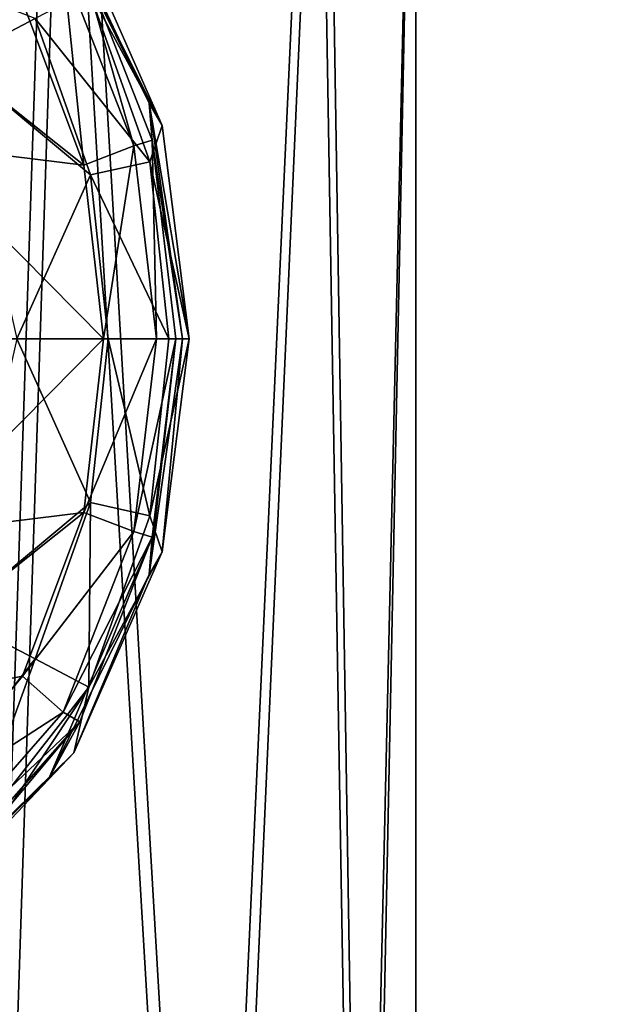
# Model space of a CAD drawing. Header units: metres. Extents: x 0 to 808, y -804 to 0.
# Tile 16 of 116: x 150 to 167, y -670 to -642. Entities that reach past the tile are written whole.
import ezdxf

# ---------------------------------------------------------------- set-up
doc = ezdxf.new("R2010")
doc.units = ezdxf.units.M

msp = doc.modelspace()

# ---------------------------------------------------------------- linework, layer by layer
at = {"layer": 'top0123410'}
for points in [[(151.430771, -639.291687, 2024.28479), (153.92717, -644.975891, 2024.263062), (150.725113, -638.566772, 2002.290161)], [(153.92717, -644.975891, 2024.263062), (153.556854, -644.339355, 2002.265381), (150.725113, -638.566772, 2002.290161)], [(150.725113, -638.566772, 2002.290161), (153.556854, -644.339355, 2002.265381), (151.594406, -640.173096, 1980.281738)], [(151.430771, -639.291687, 2024.28479), (151.849289, -641.148865, 2027.335693), (153.92717, -644.975891, 2024.263062)], [(145.733383, -640.1604, 2031.72876), (148.035767, -643.148438, 2031.708618), (150.330292, -641.94928, 2029.951538)], [(151.125992, -640.437683, 1977.457153), (151.594406, -640.173096, 1980.281738), (153.130905, -645.550415, 1977.439697)], [(151.594406, -640.173096, 1980.281738), (153.648788, -645.392334, 1980.263794), (153.130905, -645.550415, 1977.439697)], [(153.556854, -644.339355, 2002.265381), (153.648788, -645.392334, 1980.263794), (151.594406, -640.173096, 1980.281738)], [(144.576614, -640.400513, 1429.613525), (149.979843, -641.463013, 1975.00415), (151.713135, -646.091675, 1974.989014)], [(144.576614, -640.400513, 1429.613525), (151.713135, -646.091675, 1974.989014), (146.804169, -645.487976, 1429.593994)], [(151.713135, -646.091675, 1974.989014), (149.979843, -641.463013, 1975.00415), (151.125992, -640.437683, 1977.457153)], [(153.130905, -645.550415, 1977.439697), (151.713135, -646.091675, 1974.989014), (151.125992, -640.437683, 1977.457153)], [(153.57782, -645.998535, 2027.320679), (151.849289, -641.148865, 2027.335693), (150.330292, -641.94928, 2029.951538)], [(151.849289, -641.148865, 2027.335693), (153.57782, -645.998535, 2027.320679), (153.92717, -644.975891, 2024.263062)], [(150.330292, -641.94928, 2029.951538), (148.035767, -643.148438, 2031.708618), (151.904236, -646.372498, 2029.937744)], [(153.57782, -645.998535, 2027.320679), (150.330292, -641.94928, 2029.951538), (151.904236, -646.372498, 2029.937744)], [(148.035767, -643.148438, 2031.708618), (149.814651, -651.00769, 2031.693115), (151.904236, -646.372498, 2029.937744)], [(153.92717, -644.975891, 2024.263062), (154.69548, -651.00769, 2024.256348), (153.556854, -644.339355, 2002.265381)], [(154.69548, -651.00769, 2024.256348), (154.503494, -651.00769, 2002.257202), (153.556854, -644.339355, 2002.265381)], [(153.556854, -644.339355, 2002.265381), (154.503494, -651.00769, 2002.257202), (153.648788, -645.392334, 1980.263794)], [(153.92717, -644.975891, 2024.263062), (153.57782, -645.998535, 2027.320679), (154.69548, -651.00769, 2024.256348)], [(151.713135, -646.091675, 1974.989014), (152.265503, -651.008179, 1974.984131), (146.804169, -645.487976, 1429.593994)], [(146.804169, -645.487976, 1429.593994), (152.265503, -651.008179, 1974.984131), (147.50589, -651.008423, 1429.587891)], [(152.265503, -651.008179, 1974.984131), (151.713135, -646.091675, 1974.989014), (153.130905, -645.550415, 1977.439697)], [(153.770111, -651.00824, 1977.434082), (152.265503, -651.008179, 1974.984131), (153.130905, -645.550415, 1977.439697)], [(153.130905, -645.550415, 1977.439697), (153.648788, -645.392334, 1980.263794), (153.770111, -651.00824, 1977.434082)], [(153.648788, -645.392334, 1980.263794), (154.311508, -651.00824, 1980.258057), (153.770111, -651.00824, 1977.434082)], [(154.503494, -651.00769, 2002.257202), (154.311508, -651.00824, 1980.258057), (153.648788, -645.392334, 1980.263794)], [(154.116089, -651.00769, 2027.315918), (153.57782, -645.998535, 2027.320679), (151.904236, -646.372498, 2029.937744)], [(153.57782, -645.998535, 2027.320679), (154.116089, -651.00769, 2027.315918), (154.69548, -651.00769, 2024.256348)], [(149.814651, -651.00769, 2031.693115), (152.401779, -651.00769, 2029.93335), (151.904236, -646.372498, 2029.937744)], [(151.904236, -646.372498, 2029.937744), (152.401779, -651.00769, 2029.93335), (154.116089, -651.00769, 2027.315918)], [(152.265503, -651.008179, 1974.984131), (146.803757, -656.528931, 1429.593994), (147.50589, -651.008423, 1429.587891)], [(152.265503, -651.008179, 1974.984131), (151.712891, -655.924744, 1974.989014), (146.803757, -656.528931, 1429.593994)], [(151.904236, -655.642822, 2029.937744), (149.814651, -651.00769, 2031.693115), (148.035767, -658.866882, 2031.708618)], [(152.401779, -651.00769, 2029.93335), (149.814651, -651.00769, 2031.693115), (151.904236, -655.642822, 2029.937744)], [(151.712891, -655.924744, 1974.989014), (152.265503, -651.008179, 1974.984131), (153.770111, -651.00824, 1977.434082)], [(153.13063, -656.466064, 1977.439697), (151.712891, -655.924744, 1974.989014), (153.770111, -651.00824, 1977.434082)], [(153.57782, -656.016785, 2027.320679), (152.401779, -651.00769, 2029.93335), (151.904236, -655.642822, 2029.937744)], [(154.116089, -651.00769, 2027.315918), (152.401779, -651.00769, 2029.93335), (153.57782, -656.016785, 2027.320679)], [(153.770111, -651.00824, 1977.434082), (154.311508, -651.00824, 1980.258057), (153.13063, -656.466064, 1977.439697)], [(154.311508, -651.00824, 1980.258057), (153.648499, -656.624207, 1980.263794), (153.13063, -656.466064, 1977.439697)], [(153.92717, -657.03949, 2024.263062), (153.556854, -657.675964, 2002.265381), (154.503494, -651.00769, 2002.257202)], [(154.503494, -651.00769, 2002.257202), (153.556854, -657.675964, 2002.265381), (154.311508, -651.00824, 1980.258057)], [(153.556854, -657.675964, 2002.265381), (153.648499, -656.624207, 1980.263794), (154.311508, -651.00824, 1980.258057)], [(153.57782, -656.016785, 2027.320679), (153.92717, -657.03949, 2024.263062), (154.69548, -651.00769, 2024.256348)], [(154.69548, -651.00769, 2024.256348), (154.116089, -651.00769, 2027.315918), (153.57782, -656.016785, 2027.320679)], [(154.69548, -651.00769, 2024.256348), (153.92717, -657.03949, 2024.263062), (154.503494, -651.00769, 2002.257202)], [(148.035767, -658.866882, 2031.708618), (150.330292, -660.06604, 2029.951538), (151.904236, -655.642822, 2029.937744)], [(150.330292, -660.06604, 2029.951538), (151.849289, -660.866455, 2027.335693), (151.904236, -655.642822, 2029.937744)], [(151.904236, -655.642822, 2029.937744), (151.849289, -660.866455, 2027.335693), (153.57782, -656.016785, 2027.320679)], [(151.712891, -655.924744, 1974.989014), (144.575714, -661.61615, 1429.613525), (146.803757, -656.528931, 1429.593994)], [(151.712891, -655.924744, 1974.989014), (149.979324, -660.553223, 1975.00415), (144.575714, -661.61615, 1429.613525)], [(149.979324, -660.553223, 1975.00415), (151.712891, -655.924744, 1974.989014), (153.13063, -656.466064, 1977.439697)], [(151.849289, -660.866455, 2027.335693), (153.92717, -657.03949, 2024.263062), (153.57782, -656.016785, 2027.320679)], [(151.125381, -661.578674, 1977.457153), (149.979324, -660.553223, 1975.00415), (153.13063, -656.466064, 1977.439697)], [(153.556854, -657.675964, 2002.265381), (150.725113, -663.448547, 2002.290161), (153.648499, -656.624207, 1980.263794)], [(150.725113, -663.448547, 2002.290161), (151.593796, -661.843323, 1980.281738), (153.648499, -656.624207, 1980.263794)], [(153.13063, -656.466064, 1977.439697), (153.648499, -656.624207, 1980.263794), (151.125381, -661.578674, 1977.457153)], [(153.648499, -656.624207, 1980.263794), (151.593796, -661.843323, 1980.281738), (151.125381, -661.578674, 1977.457153)], [(153.92717, -657.03949, 2024.263062), (151.430771, -662.723694, 2024.28479), (153.556854, -657.675964, 2002.265381)], [(151.430771, -662.723694, 2024.28479), (153.92717, -657.03949, 2024.263062), (151.849289, -660.866455, 2027.335693)], [(151.430771, -662.723694, 2024.28479), (150.725113, -663.448547, 2002.290161), (153.556854, -657.675964, 2002.265381)], [(147.384857, -663.853821, 2029.977173), (150.330292, -660.06604, 2029.951538), (148.035767, -658.866882, 2031.708618)], [(150.330292, -660.06604, 2029.951538), (147.384857, -663.853821, 2029.977173), (148.474594, -665.18811, 2027.365234)], [(151.849289, -660.866455, 2027.335693), (150.330292, -660.06604, 2029.951538), (148.474594, -665.18811, 2027.365234)], [(149.979324, -660.553223, 1975.00415), (146.840103, -664.346191, 1975.031494), (144.575714, -661.61615, 1429.613525)], [(146.840103, -664.346191, 1975.031494), (149.979324, -660.553223, 1975.00415), (151.125381, -661.578674, 1977.457153)], [(148.751678, -665.536133, 2025.865234), (151.849289, -660.866455, 2027.335693), (148.474594, -665.18811, 2027.365234)], [(148.751678, -665.536133, 2025.865234), (151.430771, -662.723694, 2024.28479), (151.849289, -660.866455, 2027.335693)], [(147.498413, -665.721924, 1977.48877), (146.840103, -664.346191, 1975.031494), (151.125381, -661.578674, 1977.457153)], [(151.125381, -661.578674, 1977.457153), (151.593796, -661.843323, 1980.281738), (147.498413, -665.721924, 1977.48877)], [(151.593796, -661.843323, 1980.281738), (147.811554, -666.150757, 1980.314697), (147.498413, -665.721924, 1977.48877)], [(147.999115, -666.153992, 2002.313965), (147.811554, -666.150757, 1980.314697), (151.593796, -661.843323, 1980.281738)], [(150.725113, -663.448547, 2002.290161), (147.999115, -666.153992, 2002.313965), (151.593796, -661.843323, 1980.281738)], [(151.430771, -662.723694, 2024.28479), (147.397888, -666.674133, 2024.319946), (150.725113, -663.448547, 2002.290161)], [(147.397888, -666.674133, 2024.319946), (151.430771, -662.723694, 2024.28479), (148.751678, -665.536133, 2025.865234)], [(147.397888, -666.674133, 2024.319946), (147.999115, -666.153992, 2002.313965), (150.725113, -663.448547, 2002.290161)]]:
    msp.add_3dface(points, dxfattribs=at)
at = {"layer": 'top0123415'}
for points in [[(216.751785, -666.581909, 1984.93042), (220.287827, -664.60553, 1980.641113), (137.235626, -693.103394, 1863.620483)], [(137.235626, -693.103394, 1863.620483), (220.287827, -664.60553, 1980.641113), (141.242981, -690.857788, 1860.515137)], [(220.287827, -664.60553, 1980.641113), (223.638718, -664.636292, 1976.568481), (141.242981, -690.857788, 1860.515137)], [(141.242981, -690.857788, 1860.515137), (223.638718, -664.636292, 1976.568481), (145.865936, -690.895264, 1857.453491)], [(223.638718, -664.636292, 1976.568481), (232.457413, -667.283875, 1975.449097), (145.865936, -690.895264, 1857.453491)], [(213.83963, -670.892883, 1988.638184), (216.751785, -666.581909, 1984.93042), (134.91217, -696.406006, 1865.817383)], [(134.91217, -696.406006, 1865.817383), (216.751785, -666.581909, 1984.93042), (137.235626, -693.103394, 1863.620483)], [(145.865936, -690.895264, 1857.453491), (232.457413, -667.283875, 1975.449097), (149.559052, -692.662292, 1855.351807)], [(232.457413, -667.283875, 1975.449097), (235.896713, -670.422241, 1974.975098), (149.559052, -692.662292, 1855.351807)]]:
    msp.add_3dface(points, dxfattribs=at)
at = {"layer": 'top0123420'}
for points in [[(140.885391, -626.00769, 1822.369263), (150.914551, -626.00769, 1824.937378), (148.555481, -696.510193, 1823.806519)], [(141.330017, -626.00769, 1862.366699), (148.966263, -696.510193, 1860.759277), (151.299606, -626.00769, 1859.576294)], [(150.914551, -626.00769, 1824.937378), (155.091736, -696.510193, 1828.06958), (148.555481, -696.510193, 1823.806519)], [(148.966263, -696.510193, 1860.759277), (155.406128, -696.510193, 1856.351929), (151.299606, -626.00769, 1859.576294)], [(150.914551, -626.00769, 1824.937378), (158.315979, -626.00769, 1832.176025), (155.091736, -696.510193, 1828.06958)], [(151.299606, -626.00769, 1859.576294), (155.406128, -696.510193, 1856.351929), (158.5383, -626.00769, 1852.174805)], [(158.315979, -626.00769, 1832.176025), (159.499023, -696.510193, 1834.509399), (155.091736, -696.510193, 1828.06958)], [(155.406128, -696.510193, 1856.351929), (159.669174, -696.510193, 1849.815796), (158.5383, -626.00769, 1852.174805)], [(158.315979, -626.00769, 1832.176025), (161.106461, -626.00769, 1842.14563), (159.499023, -696.510193, 1834.509399)], [(158.5383, -626.00769, 1852.174805), (159.669174, -696.510193, 1849.815796), (161.106461, -626.00769, 1842.14563)], [(161.106461, -626.00769, 1842.14563), (161.106461, -696.510193, 1842.14563), (159.499023, -696.510193, 1834.509399)], [(159.669174, -696.510193, 1849.815796), (161.106461, -696.510193, 1842.14563), (161.106461, -626.00769, 1842.14563)]]:
    msp.add_3dface(points, dxfattribs=at)
at = {"layer": 'top0123458'}
for points in [[(120.582596, -727.197693, 114.917824), (120.582596, -76.835205, 114.917824), (602.851624, -402.016144, 106.499786)], [(118.575203, -725.486145, 117.953323), (605.043579, -402.016144, 109.461983), (118.575211, -78.546761, 117.953323)], [(606.131226, -413.87265, 109.443001), (605.043579, -402.016144, 109.461983), (118.575203, -725.486145, 117.953323)], [(602.851624, -402.016144, 106.499786), (603.975037, -414.262024, 106.480179), (120.582596, -727.197693, 114.917824)], [(609.617432, -425.999451, 109.382149), (606.131226, -413.87265, 109.443001), (118.575203, -725.486145, 117.953323)], [(603.975037, -414.262024, 106.480179), (607.575745, -426.787109, 106.417328), (120.582596, -727.197693, 114.917824)], [(118.575203, -725.486145, 117.953323), (614.846802, -436.389954, 109.290871), (609.617432, -425.999451, 109.382149)], [(607.575745, -426.787109, 106.417328), (612.976318, -437.518005, 106.323059), (120.582596, -727.197693, 114.917824)], [(624.124634, -448.088928, 109.128922), (614.846802, -436.389954, 109.290871), (118.575203, -725.486145, 117.953323)], [(612.976318, -437.518005, 106.323059), (622.559387, -449.602051, 106.155792), (120.582596, -727.197693, 114.917824)], [(682.522278, -719.802856, 108.109589), (624.124634, -448.088928, 109.128922), (118.575203, -725.486145, 117.953323)], [(120.582596, -727.197693, 114.917824), (622.559387, -449.602051, 106.155792), (680.857727, -721.551392, 105.138191)]]:
    msp.add_3dface(points, dxfattribs=at)

doc.saveas('drawing.dxf')
